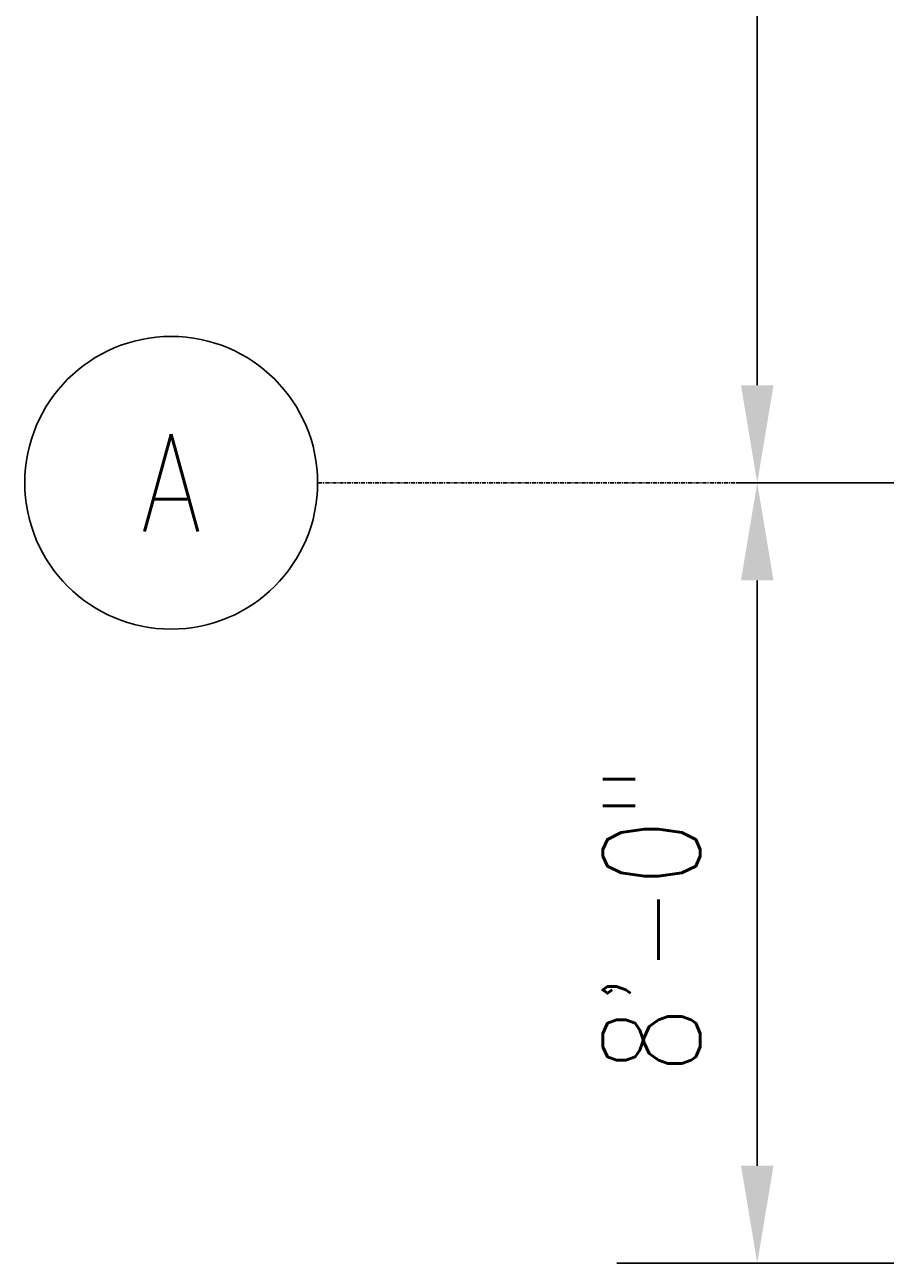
# Model space of a CAD drawing. Header units: inches. Extents: x -19111 to 19111, y -1073 to 833.
# Tile 1 of 59: x -1365 to -1259, y -740 to -588. Entities that reach past the tile are written whole.
import ezdxf

# ---------------------------------------------------------------- set-up
doc = ezdxf.new("R2010")
doc.units = ezdxf.units.IN
doc.header["$MEASUREMENT"] = 0
doc.linetypes.add('CENTER2', pattern=[1.125, 0.75, -0.125, 0.125, -0.125])
doc.linetypes.add('Grid Line 1_2_', pattern=[0.875, 0.5, -0.125, 0.125, -0.125])
for name, color, linetype in [('S-ANNO-DIMS', 1, 'Continuous'), ('S-ANNO-NOTE', 2, 'Continuous'), ('S-GRID', 1, 'CENTER2'), ('S-GRID-IDEN', 1, 'Continuous')]:
    doc.layers.add(name, color=color, linetype=linetype)
doc.styles.add('Annotative', font='romans.shx', dxfattribs={"width": 0.8, "height": 0.125})
doc.dimstyles.new('Annotative', dxfattribs={"dimscale": 0, "dimtxt": 0.125, "dimasz": 0.125, "dimexe": 0.18, "dimexo": 0.0625, "dimgap": 0.09, "dimtad": 1, "dimdec": 3, "dimzin": 3, "dimdsep": 46, "dimlunit": 4, "dimtxsty": 'Annotative', "dimcen": 0.09, "dimclrt": 2, "dimazin": 2, "dimtfac": 1, "dimtdec": 3, "dimtmove": 1, "dimatfit": 0, "dimfxl": 1, "dimtfill": 1, "dimfrac": 2, "dimtolj": 1, "dimtzin": 0, "dimarcsym": 0})

# ---------------------------------------------------------------- blocks, each defined once
blk = doc.blocks.new('Grid - Circle 3_8_-570341-00_SP_Foundation Plan-TO FDN_DOC')
at = {"layer": 'S-GRID-IDEN'}
blk.add_circle((0, 0), 0.1875, dxfattribs=at)
blk = doc.blocks.new('*D38')
at = {"layer": 'Defpoints', "color": 0, "transparency": 16777216}
for p in [(-1283.25, -644), (-1274.76, -644), (-1116.98, -740)]:
    blk.add_point(p, dxfattribs=at)
at = {"layer": 'S-ANNO-DIMS', "color": 0, "lineweight": -2, "transparency": 16777216}
for p, q in [((-1277.25, -644), (-1257.48, -644)), ((-1274.76, -728), (-1274.76, -656)), ((-1122.98, -740), (-1292.04, -740))]:
    blk.add_line(p, q, dxfattribs=at)
at = {"layer": 'S-ANNO-DIMS', "color": 0, "transparency": 16777216}
for points in [[(-1276.76, -656), (-1272.76, -656), (-1274.76, -644)], [(-1276.76, -728), (-1272.76, -728), (-1274.76, -740)]]:
    blk.add_solid(points, dxfattribs=at)
at = {"layer": 'S-ANNO-DIMS', "color": 2, "lineweight": -3, "transparency": 16777216, "insert": (-1293.76, -716.66), "char_height": 12, "width": 49.3115, "attachment_point": 1, "rotation": 90, "line_spacing_factor": 0.983083, "style": 'Annotative'}
blk.add_mtext('\\A1;8\'-0"', dxfattribs=at)
blk = doc.blocks.new('*D39')
at = {"layer": 'Defpoints', "color": 0, "transparency": 16777216}
for p in [(-1274.76, -344), (-696.8, -344), (-1283.25, -644)]:
    blk.add_point(p, dxfattribs=at)
at = {"layer": 'S-ANNO-DIMS', "color": 0, "lineweight": -2, "transparency": 16777216}
blk.add_line((-1274.76, -632), (-1274.76, -356), dxfattribs=at)
at = {"layer": 'S-ANNO-DIMS', "color": 0, "transparency": 16777216}
for points in [[(-1276.76, -356), (-1272.76, -356), (-1274.76, -344)], [(-1276.76, -632), (-1272.76, -632), (-1274.76, -644)]]:
    blk.add_solid(points, dxfattribs=at)
at = {"layer": 'S-ANNO-DIMS', "color": 2, "lineweight": -3, "transparency": 16777216, "insert": (-1290.55, -494), "char_height": 12, "width": 60.1647, "attachment_point": 5, "rotation": 90, "style": 'Annotative', "bg_fill": 3, "box_fill_scale": 1.25, "bg_fill_color": 256, "bg_fill_true_color": 13158600, "bg_fill_transparency": 0}
blk.add_mtext('\\A1;25\'-0"', dxfattribs=at)

msp = doc.modelspace()

# ---------------------------------------------------------------- linework, layer by layer
at = {"layer": 'S-GRID', "linetype": 'Grid Line 1_2_', "lineweight": -3}
msp.add_line((616.0157, -644), (-1328.8097, -644), dxfattribs=at)

# ---------------------------------------------------------------- block references
at = {"layer": 'S-GRID-IDEN', "lineweight": -3, "xscale": 95.99999999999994, "yscale": 95.99999999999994, "zscale": 95.99999999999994, "rotation": 89.9999999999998}
msp.add_blockref('Grid - Circle 3_8_-570341-00_SP_Foundation Plan-TO FDN_DOC', (-1346.8097, -644), dxfattribs=at)

# ---------------------------------------------------------------- texts
at = {"layer": 'S-ANNO-NOTE', "lineweight": -3, "insert": (-1346.8097, -644), "char_height": 12, "width": 12.319746, "attachment_point": 5, "style": 'Annotative'}
msp.add_mtext('A', dxfattribs=at)

# ---------------------------------------------------------------- dimensions: what is measured, and where the dimension line sits
at = {"layer": 'S-ANNO-DIMS', "lineweight": -3}
dim = msp.add_linear_dim(base=(-1274.7625, -644), p1=(-1116.9843, -740), p2=(-1283.2477, -644), angle=90, dimstyle='Annotative', override={"dimgap": 0.03125, "dimpost": '\\X', "dimtfill": 0}, dxfattribs=at)
dim.commit()
dim.dimension.update_dxf_attribs({"geometry": '*D38', "text_midpoint": (-1274.7625, -692), "dimtype": 160})

# ---------------------------------------------------------------- next in the draw order: dimensions: what is measured, and where the dimension line sits
dim = msp.add_linear_dim(base=(-1274.7625, -344), p1=(-1283.2477, -644), p2=(-696.7955, -344), angle=90, dimstyle='Annotative', override={"dimpost": '\\X', "dimse1": 1, "dimse2": 1}, dxfattribs=at)
dim.commit()
dim.dimension.update_dxf_attribs({"geometry": '*D39', "text_midpoint": (-1290.5453, -494)})

doc.saveas('drawing.dxf')
